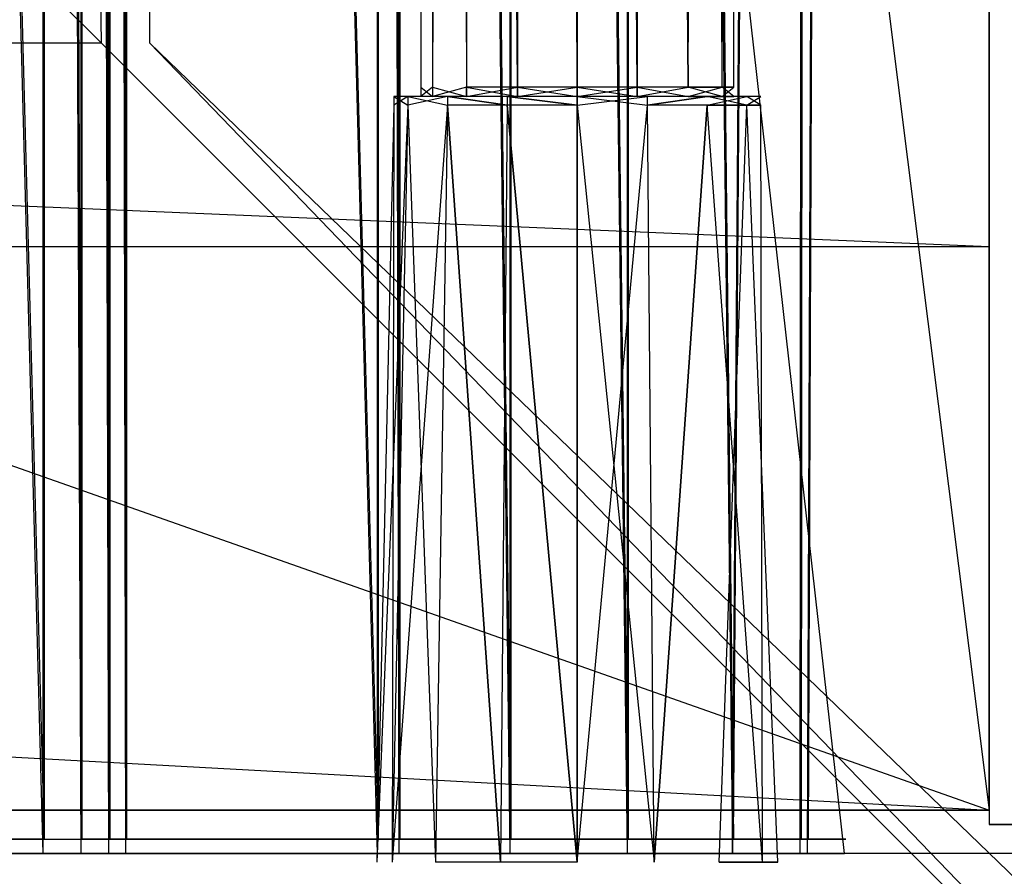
# Model space of a CAD drawing. Extents: x 0 to 1.2, y -0.5 to 0.
# Tile 33 of 41: x 1.1475 to 1.1815, y -0.4808 to -0.4511. Entities that reach past the tile are written whole.
import ezdxf

# ---------------------------------------------------------------- set-up
doc = ezdxf.new("R2010")
doc.units = 0
for name, color, linetype in [('L0_DRAWERBOX_LEGATO_REL_7_X_139', 7, 'CONTINUOUS'), ('L11_KORPUS_LEGATO_BO_X_11620__Y', 7, 'CONTINUOUS'), ('L13_KORPUS_LEGATO_3_N_B14900___', 7, 'CONTINUOUS'), ('L19_KORPUS_LEGATO_TV_X_4520__Y_', 7, 'CONTINUOUS'), ('L29_DRAWERBOX_LEGATO_NOR_5_X_36', 7, 'CONTINUOUS'), ('L2_DRAWERBOX_LEGATO_REL_5_X_365', 7, 'CONTINUOUS'), ('L35_FRONT_LEGATO_S2S2_X_1400__Y', 7, 'CONTINUOUS'), ('L36_PLATTE_LEGATO_N_B14900__0__', 7, 'CONTINUOUS'), ('L8_FRONT_LEGATO_S2S2_X_3400__Y_', 7, 'CONTINUOUS'), ('L9_KORPUS_LEGATO_SE_X_190__Y_47', 7, 'CONTINUOUS')]:
    doc.layers.add(name, color=color, linetype=linetype)

msp = doc.modelspace()

# ---------------------------------------------------------------- linework, layer by layer
at = {"layer": 'L0_DRAWERBOX_LEGATO_REL_7_X_139', "color": 8}
for points, invisible_edges in [([(1.161331, -0.453487, 0.1666), (1.161743, -0.143525, 0.164526), (1.161743, -0.453487, 0.164526), (1.161331, -0.453487, 0.1666)], 13), ([(1.161743, -0.143525, 0.164526), (1.161331, -0.453487, 0.1666), (1.161331, -0.143525, 0.1666), (1.161743, -0.143525, 0.164526)], 14), ([(1.161743, -0.453487, 0.168674), (1.161331, -0.143525, 0.1666), (1.161331, -0.453487, 0.1666), (1.161743, -0.453487, 0.168674)], 13), ([(1.161331, -0.143525, 0.1666), (1.161743, -0.453487, 0.168674), (1.161743, -0.143525, 0.168674), (1.161331, -0.143525, 0.1666)], 14), ([(1.161743, -0.453487, 0.164526), (1.162918, -0.143525, 0.162768), (1.162918, -0.453487, 0.162768), (1.161743, -0.453487, 0.164526)], 13), ([(1.162918, -0.143525, 0.162768), (1.161743, -0.453487, 0.164526), (1.161743, -0.143525, 0.164526), (1.162918, -0.143525, 0.162768)], 14), ([(1.162918, -0.453487, 0.170432), (1.161743, -0.143525, 0.168674), (1.161743, -0.453487, 0.168674), (1.162918, -0.453487, 0.170432)], 13), ([(1.161743, -0.143525, 0.168674), (1.162918, -0.453487, 0.170432), (1.162918, -0.143525, 0.170432), (1.161743, -0.143525, 0.168674)], 14), ([(1.162918, -0.143525, 0.162768), (1.164676, -0.453487, 0.161593), (1.162918, -0.453487, 0.162768), (1.162918, -0.143525, 0.162768)], 13), ([(1.164676, -0.453487, 0.161593), (1.162918, -0.143525, 0.162768), (1.164676, -0.143525, 0.161593), (1.164676, -0.453487, 0.161593)], 14), ([(1.164676, -0.453487, 0.171607), (1.162918, -0.143525, 0.170432), (1.162918, -0.453487, 0.170432), (1.164676, -0.453487, 0.171607)], 13), ([(1.162918, -0.143525, 0.170432), (1.164676, -0.453487, 0.171607), (1.164676, -0.143525, 0.171607), (1.162918, -0.143525, 0.170432)], 14), ([(1.164676, -0.143525, 0.161593), (1.16675, -0.453487, 0.161181), (1.164676, -0.453487, 0.161593), (1.164676, -0.143525, 0.161593)], 13), ([(1.16675, -0.453487, 0.161181), (1.164676, -0.143525, 0.161593), (1.16675, -0.143525, 0.161181), (1.16675, -0.453487, 0.161181)], 14), ([(1.16675, -0.453487, 0.172019), (1.164676, -0.143525, 0.171607), (1.164676, -0.453487, 0.171607), (1.16675, -0.453487, 0.172019)], 13), ([(1.164676, -0.143525, 0.171607), (1.16675, -0.453487, 0.172019), (1.16675, -0.143525, 0.172019), (1.164676, -0.143525, 0.171607)], 14), ([(1.168824, -0.453487, 0.171607), (1.16675, -0.143525, 0.172019), (1.16675, -0.453487, 0.172019), (1.168824, -0.453487, 0.171607)], 13), ([(1.16675, -0.143525, 0.172019), (1.168824, -0.453487, 0.171607), (1.168824, -0.143525, 0.171607), (1.16675, -0.143525, 0.172019)], 14), ([(1.16675, -0.143525, 0.161181), (1.168824, -0.453487, 0.161593), (1.16675, -0.453487, 0.161181), (1.16675, -0.143525, 0.161181)], 13), ([(1.168824, -0.453487, 0.161593), (1.16675, -0.143525, 0.161181), (1.168824, -0.143525, 0.161593), (1.168824, -0.453487, 0.161593)], 14), ([(1.170582, -0.453487, 0.170432), (1.168824, -0.143525, 0.171607), (1.168824, -0.453487, 0.171607), (1.170582, -0.453487, 0.170432)], 13), ([(1.168824, -0.143525, 0.171607), (1.170582, -0.453487, 0.170432), (1.170582, -0.143525, 0.170432), (1.168824, -0.143525, 0.171607)], 14), ([(1.168824, -0.143525, 0.161593), (1.170582, -0.453487, 0.162768), (1.168824, -0.453487, 0.161593), (1.168824, -0.143525, 0.161593)], 13), ([(1.170582, -0.453487, 0.162768), (1.168824, -0.143525, 0.161593), (1.170582, -0.143525, 0.162768), (1.170582, -0.453487, 0.162768)], 14), ([(1.171757, -0.143525, 0.168674), (1.170582, -0.453487, 0.170432), (1.171757, -0.453487, 0.168674), (1.171757, -0.143525, 0.168674)], 13), ([(1.170582, -0.453487, 0.170432), (1.171757, -0.143525, 0.168674), (1.170582, -0.143525, 0.170432), (1.170582, -0.453487, 0.170432)], 14), ([(1.170582, -0.143525, 0.162768), (1.171757, -0.453487, 0.164526), (1.170582, -0.453487, 0.162768), (1.170582, -0.143525, 0.162768)], 13), ([(1.171757, -0.453487, 0.164526), (1.170582, -0.143525, 0.162768), (1.171757, -0.143525, 0.164526), (1.171757, -0.453487, 0.164526)], 14), ([(1.172169, -0.143525, 0.1666), (1.171757, -0.453487, 0.168674), (1.172169, -0.453487, 0.1666), (1.172169, -0.143525, 0.1666)], 13), ([(1.171757, -0.453487, 0.168674), (1.172169, -0.143525, 0.1666), (1.171757, -0.143525, 0.168674), (1.171757, -0.453487, 0.168674)], 14), ([(1.171757, -0.143525, 0.164526), (1.172169, -0.453487, 0.1666), (1.171757, -0.453487, 0.164526), (1.171757, -0.143525, 0.164526)], 13), ([(1.172169, -0.453487, 0.1666), (1.171757, -0.143525, 0.164526), (1.172169, -0.143525, 0.1666), (1.172169, -0.453487, 0.1666)], 14), ([(1.161743, -0.4538, 0.168674), (1.161331, -0.453487, 0.1666), (1.161331, -0.4538, 0.1666), (1.161743, -0.4538, 0.168674)], 13), ([(1.161331, -0.453487, 0.1666), (1.161743, -0.4538, 0.168674), (1.161743, -0.453487, 0.168674), (1.161331, -0.453487, 0.1666)], 14), ([(1.161331, -0.4538, 0.1666), (1.161743, -0.453487, 0.164526), (1.161743, -0.4538, 0.164526), (1.161331, -0.4538, 0.1666)], 13), ([(1.161743, -0.453487, 0.164526), (1.161331, -0.4538, 0.1666), (1.161331, -0.453487, 0.1666), (1.161743, -0.453487, 0.164526)], 14), ([(1.162918, -0.4538, 0.170432), (1.161743, -0.453487, 0.168674), (1.161743, -0.4538, 0.168674), (1.162918, -0.4538, 0.170432)], 13), ([(1.161743, -0.453487, 0.168674), (1.162918, -0.4538, 0.170432), (1.162918, -0.453487, 0.170432), (1.161743, -0.453487, 0.168674)], 14), ([(1.161743, -0.4538, 0.164526), (1.162918, -0.453487, 0.162768), (1.162918, -0.4538, 0.162768), (1.161743, -0.4538, 0.164526)], 13), ([(1.162918, -0.453487, 0.162768), (1.161743, -0.4538, 0.164526), (1.161743, -0.453487, 0.164526), (1.162918, -0.453487, 0.162768)], 14), ([(1.164676, -0.4538, 0.171607), (1.162918, -0.453487, 0.170432), (1.162918, -0.4538, 0.170432), (1.164676, -0.4538, 0.171607)], 13), ([(1.162918, -0.453487, 0.170432), (1.164676, -0.4538, 0.171607), (1.164676, -0.453487, 0.171607), (1.162918, -0.453487, 0.170432)], 14), ([(1.164676, -0.453487, 0.161593), (1.162918, -0.4538, 0.162768), (1.162918, -0.453487, 0.162768), (1.164676, -0.453487, 0.161593)], 13), ([(1.162918, -0.4538, 0.162768), (1.164676, -0.453487, 0.161593), (1.164676, -0.4538, 0.161593), (1.162918, -0.4538, 0.162768)], 14), ([(1.16675, -0.4538, 0.172019), (1.164676, -0.453487, 0.171607), (1.164676, -0.4538, 0.171607), (1.16675, -0.4538, 0.172019)], 13), ([(1.164676, -0.453487, 0.171607), (1.16675, -0.4538, 0.172019), (1.16675, -0.453487, 0.172019), (1.164676, -0.453487, 0.171607)], 14), ([(1.16675, -0.453487, 0.161181), (1.164676, -0.4538, 0.161593), (1.164676, -0.453487, 0.161593), (1.16675, -0.453487, 0.161181)], 13), ([(1.164676, -0.4538, 0.161593), (1.16675, -0.453487, 0.161181), (1.16675, -0.4538, 0.161181), (1.164676, -0.4538, 0.161593)], 14), ([(1.168824, -0.453487, 0.161593), (1.16675, -0.4538, 0.161181), (1.16675, -0.453487, 0.161181), (1.168824, -0.453487, 0.161593)], 13), ([(1.16675, -0.4538, 0.161181), (1.168824, -0.453487, 0.161593), (1.168824, -0.4538, 0.161593), (1.16675, -0.4538, 0.161181)], 14), ([(1.168824, -0.4538, 0.171607), (1.16675, -0.453487, 0.172019), (1.16675, -0.4538, 0.172019), (1.168824, -0.4538, 0.171607)], 13), ([(1.16675, -0.453487, 0.172019), (1.168824, -0.4538, 0.171607), (1.168824, -0.453487, 0.171607), (1.16675, -0.453487, 0.172019)], 14), ([(1.170582, -0.453487, 0.162768), (1.168824, -0.4538, 0.161593), (1.168824, -0.453487, 0.161593), (1.170582, -0.453487, 0.162768)], 13), ([(1.168824, -0.4538, 0.161593), (1.170582, -0.453487, 0.162768), (1.170582, -0.4538, 0.162768), (1.168824, -0.4538, 0.161593)], 14), ([(1.170582, -0.4538, 0.170432), (1.168824, -0.453487, 0.171607), (1.168824, -0.4538, 0.171607), (1.170582, -0.4538, 0.170432)], 13), ([(1.168824, -0.453487, 0.171607), (1.170582, -0.4538, 0.170432), (1.170582, -0.453487, 0.170432), (1.168824, -0.453487, 0.171607)], 14), ([(1.170582, -0.453487, 0.162768), (1.171757, -0.4538, 0.164526), (1.170582, -0.4538, 0.162768), (1.170582, -0.453487, 0.162768)], 13), ([(1.171757, -0.4538, 0.164526), (1.170582, -0.453487, 0.162768), (1.171757, -0.453487, 0.164526), (1.171757, -0.4538, 0.164526)], 14), ([(1.171757, -0.453487, 0.168674), (1.170582, -0.4538, 0.170432), (1.171757, -0.4538, 0.168674), (1.171757, -0.453487, 0.168674)], 13), ([(1.170582, -0.4538, 0.170432), (1.171757, -0.453487, 0.168674), (1.170582, -0.453487, 0.170432), (1.170582, -0.4538, 0.170432)], 14), ([(1.171757, -0.453487, 0.164526), (1.172169, -0.4538, 0.1666), (1.171757, -0.4538, 0.164526), (1.171757, -0.453487, 0.164526)], 13), ([(1.172169, -0.4538, 0.1666), (1.171757, -0.453487, 0.164526), (1.172169, -0.453487, 0.1666), (1.172169, -0.4538, 0.1666)], 14), ([(1.172169, -0.453487, 0.1666), (1.171757, -0.4538, 0.168674), (1.172169, -0.4538, 0.1666), (1.172169, -0.453487, 0.1666)], 13), ([(1.171757, -0.4538, 0.168674), (1.172169, -0.453487, 0.1666), (1.171757, -0.453487, 0.168674), (1.171757, -0.4538, 0.168674)], 14), ([(1.160396, -0.454106, 0.1666), (1.160886, -0.4538, 0.164171), (1.16088, -0.454106, 0.164169), (1.160396, -0.454106, 0.1666)], 13), ([(1.160886, -0.4538, 0.164171), (1.160396, -0.454106, 0.1666), (1.160403, -0.4538, 0.1666), (1.160886, -0.4538, 0.164171)], 14), ([(1.16088, -0.454106, 0.169031), (1.160403, -0.4538, 0.1666), (1.160396, -0.454106, 0.1666), (1.16088, -0.454106, 0.169031)], 13), ([(1.160403, -0.4538, 0.1666), (1.161743, -0.4538, 0.164526), (1.160886, -0.4538, 0.164171), (1.160403, -0.4538, 0.1666)], 13), ([(1.161743, -0.4538, 0.164526), (1.160403, -0.4538, 0.1666), (1.161331, -0.4538, 0.1666), (1.161743, -0.4538, 0.164526)], 14), ([(1.160403, -0.4538, 0.1666), (1.161743, -0.4538, 0.168674), (1.161331, -0.4538, 0.1666), (1.160403, -0.4538, 0.1666)], 13), ([(1.161743, -0.4538, 0.168674), (1.160403, -0.4538, 0.1666), (1.160886, -0.4538, 0.169029), (1.161743, -0.4538, 0.168674)], 14), ([(1.160403, -0.4538, 0.1666), (1.16088, -0.454106, 0.169031), (1.160886, -0.4538, 0.169029), (1.160403, -0.4538, 0.1666)], 14), ([(1.16088, -0.454106, 0.164169), (1.162262, -0.4538, 0.162112), (1.162257, -0.454106, 0.162107), (1.16088, -0.454106, 0.164169)], 13), ([(1.162262, -0.4538, 0.162112), (1.16088, -0.454106, 0.164169), (1.160886, -0.4538, 0.164171), (1.162262, -0.4538, 0.162112)], 14), ([(1.162257, -0.454106, 0.171093), (1.160886, -0.4538, 0.169029), (1.16088, -0.454106, 0.169031), (1.162257, -0.454106, 0.171093)], 13), ([(1.160886, -0.4538, 0.164171), (1.162918, -0.4538, 0.162768), (1.162262, -0.4538, 0.162112), (1.160886, -0.4538, 0.164171)], 13), ([(1.162918, -0.4538, 0.162768), (1.160886, -0.4538, 0.164171), (1.161743, -0.4538, 0.164526), (1.162918, -0.4538, 0.162768)], 14), ([(1.160886, -0.4538, 0.169029), (1.162918, -0.4538, 0.170432), (1.161743, -0.4538, 0.168674), (1.160886, -0.4538, 0.169029)], 13), ([(1.162918, -0.4538, 0.170432), (1.160886, -0.4538, 0.169029), (1.162262, -0.4538, 0.171088), (1.162918, -0.4538, 0.170432)], 14), ([(1.160886, -0.4538, 0.169029), (1.162257, -0.454106, 0.171093), (1.162262, -0.4538, 0.171088), (1.160886, -0.4538, 0.169029)], 14), ([(1.164318, -0.454106, 0.17247), (1.162262, -0.4538, 0.171088), (1.162257, -0.454106, 0.171093), (1.164318, -0.454106, 0.17247)], 13), ([(1.162262, -0.4538, 0.162112), (1.164318, -0.454106, 0.16073), (1.162257, -0.454106, 0.162107), (1.162262, -0.4538, 0.162112)], 13), ([(1.162262, -0.4538, 0.162112), (1.164676, -0.4538, 0.161593), (1.164321, -0.4538, 0.160736), (1.162262, -0.4538, 0.162112)], 13), ([(1.164676, -0.4538, 0.161593), (1.162262, -0.4538, 0.162112), (1.162918, -0.4538, 0.162768), (1.164676, -0.4538, 0.161593)], 14), ([(1.162262, -0.4538, 0.171088), (1.164676, -0.4538, 0.171607), (1.162918, -0.4538, 0.170432), (1.162262, -0.4538, 0.171088)], 13), ([(1.164676, -0.4538, 0.171607), (1.162262, -0.4538, 0.171088), (1.164321, -0.4538, 0.172464), (1.164676, -0.4538, 0.171607)], 14), ([(1.162262, -0.4538, 0.171088), (1.164318, -0.454106, 0.17247), (1.164321, -0.4538, 0.172464), (1.162262, -0.4538, 0.171088)], 14), ([(1.164318, -0.454106, 0.16073), (1.162262, -0.4538, 0.162112), (1.164321, -0.4538, 0.160736), (1.164318, -0.454106, 0.16073)], 14), ([(1.16675, -0.454106, 0.172953), (1.164321, -0.4538, 0.172464), (1.164318, -0.454106, 0.17247), (1.16675, -0.454106, 0.172953)], 13), ([(1.164321, -0.4538, 0.160736), (1.16675, -0.454106, 0.160247), (1.164318, -0.454106, 0.16073), (1.164321, -0.4538, 0.160736)], 13), ([(1.164321, -0.4538, 0.160736), (1.16675, -0.4538, 0.161181), (1.16675, -0.4538, 0.160253), (1.164321, -0.4538, 0.160736)], 13), ([(1.16675, -0.4538, 0.161181), (1.164321, -0.4538, 0.160736), (1.164676, -0.4538, 0.161593), (1.16675, -0.4538, 0.161181)], 14), ([(1.164321, -0.4538, 0.172464), (1.16675, -0.4538, 0.172019), (1.164676, -0.4538, 0.171607), (1.164321, -0.4538, 0.172464)], 13), ([(1.16675, -0.4538, 0.172019), (1.164321, -0.4538, 0.172464), (1.16675, -0.4538, 0.172947), (1.16675, -0.4538, 0.172019)], 14), ([(1.164321, -0.4538, 0.172464), (1.16675, -0.454106, 0.172953), (1.16675, -0.4538, 0.172947), (1.164321, -0.4538, 0.172464)], 14), ([(1.16675, -0.454106, 0.160247), (1.164321, -0.4538, 0.160736), (1.16675, -0.4538, 0.160253), (1.16675, -0.454106, 0.160247)], 14), ([(1.16675, -0.4538, 0.161181), (1.169179, -0.4538, 0.160736), (1.16675, -0.4538, 0.160253), (1.16675, -0.4538, 0.161181)], 13), ([(1.169179, -0.4538, 0.160736), (1.16675, -0.4538, 0.161181), (1.168824, -0.4538, 0.161593), (1.169179, -0.4538, 0.160736)], 14), ([(1.16675, -0.4538, 0.172019), (1.169179, -0.4538, 0.172464), (1.168824, -0.4538, 0.171607), (1.16675, -0.4538, 0.172019)], 13), ([(1.169179, -0.4538, 0.172464), (1.16675, -0.4538, 0.172019), (1.16675, -0.4538, 0.172947), (1.169179, -0.4538, 0.172464)], 14), ([(1.169181, -0.454106, 0.17247), (1.16675, -0.4538, 0.172947), (1.16675, -0.454106, 0.172953), (1.169181, -0.454106, 0.17247)], 13), ([(1.16675, -0.4538, 0.172947), (1.169181, -0.454106, 0.17247), (1.169179, -0.4538, 0.172464), (1.16675, -0.4538, 0.172947)], 14), ([(1.169179, -0.4538, 0.160736), (1.16675, -0.454106, 0.160247), (1.16675, -0.4538, 0.160253), (1.169179, -0.4538, 0.160736)], 13), ([(1.16675, -0.454106, 0.160247), (1.169179, -0.4538, 0.160736), (1.169181, -0.454106, 0.16073), (1.16675, -0.454106, 0.160247)], 14), ([(1.168824, -0.4538, 0.171607), (1.171238, -0.4538, 0.171088), (1.170582, -0.4538, 0.170432), (1.168824, -0.4538, 0.171607)], 13), ([(1.171238, -0.4538, 0.171088), (1.168824, -0.4538, 0.171607), (1.169179, -0.4538, 0.172464), (1.171238, -0.4538, 0.171088)], 14), ([(1.168824, -0.4538, 0.161593), (1.171238, -0.4538, 0.162112), (1.169179, -0.4538, 0.160736), (1.168824, -0.4538, 0.161593)], 13), ([(1.171238, -0.4538, 0.162112), (1.168824, -0.4538, 0.161593), (1.170582, -0.4538, 0.162768), (1.171238, -0.4538, 0.162112)], 14), ([(1.171238, -0.4538, 0.162112), (1.169181, -0.454106, 0.16073), (1.169179, -0.4538, 0.160736), (1.171238, -0.4538, 0.162112)], 13), ([(1.169181, -0.454106, 0.17247), (1.171238, -0.4538, 0.171088), (1.169179, -0.4538, 0.172464), (1.169181, -0.454106, 0.17247)], 13), ([(1.169181, -0.454106, 0.16073), (1.171238, -0.4538, 0.162112), (1.171242, -0.454106, 0.162107), (1.169181, -0.454106, 0.16073)], 14), ([(1.171238, -0.4538, 0.171088), (1.169181, -0.454106, 0.17247), (1.171242, -0.454106, 0.171093), (1.171238, -0.4538, 0.171088)], 14), ([(1.170582, -0.4538, 0.170432), (1.172613, -0.4538, 0.169029), (1.171757, -0.4538, 0.168674), (1.170582, -0.4538, 0.170432)], 13), ([(1.172613, -0.4538, 0.169029), (1.170582, -0.4538, 0.170432), (1.171238, -0.4538, 0.171088), (1.172613, -0.4538, 0.169029)], 14), ([(1.170582, -0.4538, 0.162768), (1.172613, -0.4538, 0.164171), (1.171238, -0.4538, 0.162112), (1.170582, -0.4538, 0.162768)], 13), ([(1.172613, -0.4538, 0.164171), (1.170582, -0.4538, 0.162768), (1.171757, -0.4538, 0.164526), (1.172613, -0.4538, 0.164171)], 14), ([(1.171238, -0.4538, 0.162112), (1.17262, -0.454106, 0.164169), (1.171242, -0.454106, 0.162107), (1.171238, -0.4538, 0.162112)], 13), ([(1.17262, -0.454106, 0.164169), (1.171238, -0.4538, 0.162112), (1.172613, -0.4538, 0.164171), (1.17262, -0.454106, 0.164169)], 14), ([(1.171242, -0.454106, 0.171093), (1.172613, -0.4538, 0.169029), (1.171238, -0.4538, 0.171088), (1.171242, -0.454106, 0.171093)], 14), ([(1.172613, -0.4538, 0.169029), (1.171242, -0.454106, 0.171093), (1.17262, -0.454106, 0.169031), (1.172613, -0.4538, 0.169029)], 13), ([(1.171757, -0.4538, 0.164526), (1.173096, -0.4538, 0.1666), (1.172613, -0.4538, 0.164171), (1.171757, -0.4538, 0.164526)], 13), ([(1.173096, -0.4538, 0.1666), (1.171757, -0.4538, 0.164526), (1.172169, -0.4538, 0.1666), (1.173096, -0.4538, 0.1666)], 14), ([(1.171757, -0.4538, 0.168674), (1.173096, -0.4538, 0.1666), (1.172169, -0.4538, 0.1666), (1.171757, -0.4538, 0.168674)], 13), ([(1.173096, -0.4538, 0.1666), (1.171757, -0.4538, 0.168674), (1.172613, -0.4538, 0.169029), (1.173096, -0.4538, 0.1666)], 14), ([(1.172613, -0.4538, 0.164171), (1.173103, -0.454106, 0.1666), (1.17262, -0.454106, 0.164169), (1.172613, -0.4538, 0.164171)], 13), ([(1.173103, -0.454106, 0.1666), (1.172613, -0.4538, 0.164171), (1.173096, -0.4538, 0.1666), (1.173103, -0.454106, 0.1666)], 14), ([(1.17262, -0.454106, 0.169031), (1.173096, -0.4538, 0.1666), (1.172613, -0.4538, 0.169029), (1.17262, -0.454106, 0.169031)], 14), ([(1.173096, -0.4538, 0.1666), (1.17262, -0.454106, 0.169031), (1.173103, -0.454106, 0.1666), (1.173096, -0.4538, 0.1666)], 13), ([(1.16034, -0.4803, 0.169255), (1.160396, -0.454106, 0.1666), (1.159812, -0.4803, 0.1666), (1.16034, -0.4803, 0.169255)], 13), ([(1.159812, -0.4803, 0.1666), (1.16088, -0.454106, 0.164169), (1.16034, -0.4803, 0.163945), (1.159812, -0.4803, 0.1666)], 13), ([(1.16088, -0.454106, 0.164169), (1.159812, -0.4803, 0.1666), (1.160396, -0.454106, 0.1666), (1.16088, -0.454106, 0.164169)], 14), ([(1.161844, -0.4803, 0.171505), (1.16088, -0.454106, 0.169031), (1.16034, -0.4803, 0.169255), (1.161844, -0.4803, 0.171505)], 13), ([(1.160396, -0.454106, 0.1666), (1.16034, -0.4803, 0.169255), (1.16088, -0.454106, 0.169031), (1.160396, -0.454106, 0.1666)], 14), ([(1.16034, -0.4803, 0.163945), (1.162257, -0.454106, 0.162107), (1.161844, -0.4803, 0.161695), (1.16034, -0.4803, 0.163945)], 13), ([(1.162257, -0.454106, 0.162107), (1.16034, -0.4803, 0.163945), (1.16088, -0.454106, 0.164169), (1.162257, -0.454106, 0.162107)], 14), ([(1.16088, -0.454106, 0.169031), (1.161844, -0.4803, 0.171505), (1.162257, -0.454106, 0.171093), (1.16088, -0.454106, 0.169031)], 14), ([(1.162257, -0.454106, 0.162107), (1.164095, -0.4803, 0.160191), (1.161844, -0.4803, 0.161695), (1.162257, -0.454106, 0.162107)], 13), ([(1.164095, -0.4803, 0.173009), (1.162257, -0.454106, 0.171093), (1.161844, -0.4803, 0.171505), (1.164095, -0.4803, 0.173009)], 13), ([(1.164095, -0.4803, 0.160191), (1.162257, -0.454106, 0.162107), (1.164318, -0.454106, 0.16073), (1.164095, -0.4803, 0.160191)], 14), ([(1.162257, -0.454106, 0.171093), (1.164095, -0.4803, 0.173009), (1.164318, -0.454106, 0.17247), (1.162257, -0.454106, 0.171093)], 14), ([(1.164318, -0.454106, 0.16073), (1.16675, -0.4803, 0.159663), (1.164095, -0.4803, 0.160191), (1.164318, -0.454106, 0.16073)], 13), ([(1.16675, -0.4803, 0.173537), (1.164318, -0.454106, 0.17247), (1.164095, -0.4803, 0.173009), (1.16675, -0.4803, 0.173537)], 13), ([(1.16675, -0.4803, 0.159663), (1.164318, -0.454106, 0.16073), (1.16675, -0.454106, 0.160247), (1.16675, -0.4803, 0.159663)], 14), ([(1.164318, -0.454106, 0.17247), (1.16675, -0.4803, 0.173537), (1.16675, -0.454106, 0.172953), (1.164318, -0.454106, 0.17247)], 14), ([(1.169181, -0.454106, 0.16073), (1.16675, -0.4803, 0.159663), (1.16675, -0.454106, 0.160247), (1.169181, -0.454106, 0.16073)], 13), ([(1.16675, -0.4803, 0.159663), (1.169181, -0.454106, 0.16073), (1.169405, -0.4803, 0.160191), (1.16675, -0.4803, 0.159663)], 14), ([(1.169405, -0.4803, 0.173009), (1.16675, -0.454106, 0.172953), (1.16675, -0.4803, 0.173537), (1.169405, -0.4803, 0.173009)], 13), ([(1.16675, -0.454106, 0.172953), (1.169405, -0.4803, 0.173009), (1.169181, -0.454106, 0.17247), (1.16675, -0.454106, 0.172953)], 14), ([(1.169405, -0.4803, 0.173009), (1.171242, -0.454106, 0.171093), (1.169181, -0.454106, 0.17247), (1.169405, -0.4803, 0.173009)], 13), ([(1.171242, -0.454106, 0.162107), (1.169405, -0.4803, 0.160191), (1.169181, -0.454106, 0.16073), (1.171242, -0.454106, 0.162107)], 13), ([(1.171242, -0.454106, 0.171093), (1.169405, -0.4803, 0.173009), (1.171655, -0.4803, 0.171505), (1.171242, -0.454106, 0.171093)], 14), ([(1.169405, -0.4803, 0.160191), (1.171242, -0.454106, 0.162107), (1.171655, -0.4803, 0.161695), (1.169405, -0.4803, 0.160191)], 14), ([(1.171655, -0.4803, 0.171505), (1.17262, -0.454106, 0.169031), (1.171242, -0.454106, 0.171093), (1.171655, -0.4803, 0.171505)], 14), ([(1.171242, -0.454106, 0.162107), (1.173159, -0.4803, 0.163945), (1.171655, -0.4803, 0.161695), (1.171242, -0.454106, 0.162107)], 13), ([(1.173159, -0.4803, 0.163945), (1.171242, -0.454106, 0.162107), (1.17262, -0.454106, 0.164169), (1.173159, -0.4803, 0.163945)], 14), ([(1.17262, -0.454106, 0.169031), (1.171655, -0.4803, 0.171505), (1.173159, -0.4803, 0.169255), (1.17262, -0.454106, 0.169031)], 13), ([(1.173159, -0.4803, 0.169255), (1.173103, -0.454106, 0.1666), (1.17262, -0.454106, 0.169031), (1.173159, -0.4803, 0.169255)], 14), ([(1.17262, -0.454106, 0.164169), (1.173687, -0.4803, 0.1666), (1.173159, -0.4803, 0.163945), (1.17262, -0.454106, 0.164169)], 13), ([(1.173687, -0.4803, 0.1666), (1.17262, -0.454106, 0.164169), (1.173103, -0.454106, 0.1666), (1.173687, -0.4803, 0.1666)], 14), ([(1.173103, -0.454106, 0.1666), (1.173159, -0.4803, 0.169255), (1.173687, -0.4803, 0.1666), (1.173103, -0.454106, 0.1666)], 13)]:
    msp.add_3dface(points, dxfattribs=dict(at, invisible_edges=invisible_edges))
at = {"layer": 'L11_KORPUS_LEGATO_BO_X_11620__Y', "color": 8}
for points, invisible_edges in [([(1.181, -0.4785, 0.02), (0.019, -0.069, 0.02), (0.019, -0.4785, 0.02), (1.181, -0.4785, 0.02)], 13), ([(0.019, -0.069, 0.02), (1.181, -0.4785, 0.02), (1.181, -0.069, 0.02), (0.019, -0.069, 0.02)], 14), ([(1.181, -0.069, 0.001), (0.019, -0.4785, 0.001), (0.019, -0.069, 0.001), (1.181, -0.069, 0.001)], 13), ([(0.019, -0.4785, 0.001), (1.181, -0.069, 0.001), (1.181, -0.4785, 0.001), (0.019, -0.4785, 0.001)], 14), ([(1.181, -0.069, 0.001), (1.181, -0.4785, 0.02), (1.181, -0.4785, 0.001), (1.181, -0.069, 0.001)], 13), ([(1.181, -0.4785, 0.02), (1.181, -0.069, 0.001), (1.181, -0.069, 0.02), (1.181, -0.4785, 0.02)], 14), ([(1.181, -0.4785, 0.001), (0.019, -0.4785, 0.02), (0.019, -0.4785, 0.001), (1.181, -0.4785, 0.001)], 13), ([(0.019, -0.4785, 0.02), (1.181, -0.4785, 0.001), (1.181, -0.4785, 0.02), (0.019, -0.4785, 0.02)], 14)]:
    msp.add_3dface(points, dxfattribs=dict(at, invisible_edges=invisible_edges))
at = {"layer": 'L13_KORPUS_LEGATO_3_N_B14900___', "color": 8}
for points, invisible_edges in [([(1.181, -0.4785, 0.483), (1.121, -0.4185, 0.483), (1.181, 0, 0.483), (1.181, -0.4785, 0.483)], 15), ([(1.181, -0.4785, 0.502), (1.121, 0, 0.502), (1.121, -0.4185, 0.502), (1.181, -0.4785, 0.502)], 13), ([(1.121, 0, 0.502), (1.181, -0.4785, 0.502), (1.181, 0, 0.502), (1.121, 0, 0.502)], 14), ([(1.181, 0, 0.483), (1.181, -0.4785, 0.502), (1.181, -0.4785, 0.483), (1.181, 0, 0.483)], 13), ([(1.181, -0.4785, 0.502), (1.181, 0, 0.483), (1.181, 0, 0.502), (1.181, -0.4785, 0.502)], 14), ([(0.019, -0.4785, 0.483), (0.079, -0.4185, 0.483), (1.181, -0.4785, 0.483), (0.019, -0.4785, 0.483)], 10), ([(1.181, -0.4785, 0.502), (0.079, -0.4185, 0.502), (0.019, -0.4785, 0.502), (1.181, -0.4785, 0.502)], 13), ([(1.181, -0.4785, 0.483), (0.079, -0.4185, 0.483), (1.121, -0.4185, 0.483), (1.181, -0.4785, 0.483)], 15), ([(0.079, -0.4185, 0.502), (1.181, -0.4785, 0.502), (1.121, -0.4185, 0.502), (0.079, -0.4185, 0.502)], 14), ([(1.181, -0.4785, 0.483), (0.019, -0.4785, 0.502), (0.019, -0.4785, 0.483), (1.181, -0.4785, 0.483)], 13), ([(0.019, -0.4785, 0.502), (1.181, -0.4785, 0.483), (1.181, -0.4785, 0.502), (0.019, -0.4785, 0.502)], 14)]:
    msp.add_3dface(points, dxfattribs=dict(at, invisible_edges=invisible_edges))
at = {"layer": 'L19_KORPUS_LEGATO_TV_X_4520__Y_', "color": 8}
for points, invisible_edges in [([(1.181, -0.44, 0.3), (0.729, -0.459, 0.3), (0.729, -0.44, 0.3), (1.181, -0.44, 0.3)], 13), ([(0.729, -0.459, 0.3), (1.181, -0.44, 0.3), (1.181, -0.459, 0.3), (0.729, -0.459, 0.3)], 14), ([(1.181, -0.459, 0.37), (0.729, -0.44, 0.37), (0.729, -0.459, 0.37), (1.181, -0.459, 0.37)], 13), ([(0.729, -0.44, 0.37), (1.181, -0.459, 0.37), (1.181, -0.44, 0.37), (0.729, -0.44, 0.37)], 14), ([(1.181, -0.44, 0.3), (1.181, -0.459, 0.37), (1.181, -0.459, 0.3), (1.181, -0.44, 0.3)], 13), ([(1.181, -0.459, 0.37), (1.181, -0.44, 0.3), (1.181, -0.44, 0.37), (1.181, -0.459, 0.37)], 14), ([(1.181, -0.459, 0.3), (0.729, -0.459, 0.37), (0.729, -0.459, 0.3), (1.181, -0.459, 0.3)], 13), ([(0.729, -0.459, 0.37), (1.181, -0.459, 0.3), (1.181, -0.459, 0.37), (0.729, -0.459, 0.37)], 14)]:
    msp.add_3dface(points, dxfattribs=dict(at, invisible_edges=invisible_edges))
at = {"layer": 'L29_DRAWERBOX_LEGATO_NOR_5_X_36', "color": 8}
for points, invisible_edges in [([(1.176039, -0.1555, 0.382), (1.139554, -0.4795, 0.382), (1.139554, -0.1555, 0.382), (1.176039, -0.1555, 0.382)], 13), ([(1.139554, -0.4795, 0.382), (1.176039, -0.1555, 0.382), (1.176039, -0.4795, 0.382), (1.139554, -0.4795, 0.382)], 14), ([(1.148298, -0.4795, 0.405052), (1.139554, -0.1555, 0.398743), (1.139554, -0.4795, 0.398743), (1.148298, -0.4795, 0.405052)], 13), ([(1.139554, -0.1555, 0.398743), (1.148298, -0.4795, 0.405052), (1.148298, -0.1555, 0.405052), (1.139554, -0.1555, 0.398743)], 14), ([(1.149607, -0.4795, 0.406719), (1.148298, -0.1555, 0.405052), (1.148298, -0.4795, 0.405052), (1.149607, -0.4795, 0.406719)], 13), ([(1.148298, -0.1555, 0.405052), (1.149607, -0.4795, 0.406719), (1.149607, -0.1555, 0.406719), (1.148298, -0.1555, 0.405052)], 14), ([(1.150569, -0.4795, 0.408607), (1.149607, -0.1555, 0.406719), (1.149607, -0.4795, 0.406719), (1.150569, -0.4795, 0.408607)], 13), ([(1.149607, -0.1555, 0.406719), (1.150569, -0.4795, 0.408607), (1.150569, -0.1555, 0.408607), (1.149607, -0.1555, 0.406719)], 14), ([(1.15115, -0.4795, 0.410646), (1.150569, -0.1555, 0.408607), (1.150569, -0.4795, 0.408607), (1.15115, -0.4795, 0.410646)], 13), ([(1.150569, -0.1555, 0.408607), (1.15115, -0.4795, 0.410646), (1.15115, -0.1555, 0.410646), (1.150569, -0.1555, 0.408607)], 14), ([(1.159859, -0.4795, 0.463598), (1.15115, -0.1555, 0.410646), (1.15115, -0.4795, 0.410646), (1.159859, -0.4795, 0.463598)], 13), ([(1.15115, -0.1555, 0.410646), (1.159859, -0.4795, 0.463598), (1.159859, -0.1555, 0.463598), (1.15115, -0.1555, 0.410646)], 14), ([(1.160611, -0.4795, 0.464666), (1.159859, -0.1555, 0.463598), (1.159859, -0.4795, 0.463598), (1.160611, -0.4795, 0.464666)], 13), ([(1.159859, -0.1555, 0.463598), (1.160611, -0.4795, 0.464666), (1.160611, -0.1555, 0.464666), (1.159859, -0.1555, 0.463598)], 14), ([(1.16445, -0.4795, 0.465998), (1.160611, -0.1555, 0.464666), (1.160611, -0.4795, 0.464666), (1.16445, -0.4795, 0.465998)], 13), ([(1.160611, -0.1555, 0.464666), (1.16445, -0.4795, 0.465998), (1.16445, -0.1555, 0.465998), (1.160611, -0.1555, 0.464666)], 14), ([(1.168513, -0.4795, 0.465948), (1.16445, -0.1555, 0.465998), (1.16445, -0.4795, 0.465998), (1.168513, -0.4795, 0.465948)], 13), ([(1.16445, -0.1555, 0.465998), (1.168513, -0.4795, 0.465948), (1.168513, -0.1555, 0.465948), (1.16445, -0.1555, 0.465998)], 14), ([(1.172159, -0.4795, 0.464232), (1.168513, -0.1555, 0.465948), (1.168513, -0.4795, 0.465948), (1.172159, -0.4795, 0.464232)], 13), ([(1.168513, -0.1555, 0.465948), (1.172159, -0.4795, 0.464232), (1.172159, -0.1555, 0.464232), (1.168513, -0.1555, 0.465948)], 14), ([(1.174506, -0.1555, 0.460955), (1.172159, -0.4795, 0.464232), (1.174506, -0.4795, 0.460955), (1.174506, -0.1555, 0.460955)], 13), ([(1.172159, -0.4795, 0.464232), (1.174506, -0.1555, 0.460955), (1.172159, -0.1555, 0.464232), (1.172159, -0.4795, 0.464232)], 14), ([(1.174753, -0.1555, 0.45758), (1.174506, -0.4795, 0.460955), (1.174753, -0.4795, 0.45758), (1.174753, -0.1555, 0.45758)], 13), ([(1.174506, -0.4795, 0.460955), (1.174753, -0.1555, 0.45758), (1.174506, -0.1555, 0.460955), (1.174506, -0.4795, 0.460955)], 14), ([(1.176039, -0.1555, 0.382), (1.174753, -0.4795, 0.45758), (1.176039, -0.4795, 0.382), (1.176039, -0.1555, 0.382)], 13), ([(1.174753, -0.4795, 0.45758), (1.176039, -0.1555, 0.382), (1.174753, -0.1555, 0.45758), (1.174753, -0.4795, 0.45758)], 14), ([(1.176039, -0.4795, 0.382), (1.139554, -0.4795, 0.398743), (1.139554, -0.4795, 0.382), (1.176039, -0.4795, 0.382)], 13), ([(1.139554, -0.4795, 0.398743), (1.176039, -0.4795, 0.382), (1.148298, -0.4795, 0.405052), (1.139554, -0.4795, 0.398743)], 10), ([(1.148298, -0.4795, 0.405052), (1.176039, -0.4795, 0.382), (1.149607, -0.4795, 0.406719), (1.148298, -0.4795, 0.405052)], 13), ([(1.149607, -0.4795, 0.406719), (1.176039, -0.4795, 0.382), (1.150569, -0.4795, 0.408607), (1.149607, -0.4795, 0.406719)], 10), ([(1.150569, -0.4795, 0.408607), (1.176039, -0.4795, 0.382), (1.174753, -0.4795, 0.45758), (1.150569, -0.4795, 0.408607)], 13), ([(1.150569, -0.4795, 0.408607), (1.174753, -0.4795, 0.45758), (1.15115, -0.4795, 0.410646), (1.150569, -0.4795, 0.408607)], 10), ([(1.15115, -0.4795, 0.410646), (1.174753, -0.4795, 0.45758), (1.159859, -0.4795, 0.463598), (1.15115, -0.4795, 0.410646)], 13), ([(1.159859, -0.4795, 0.463598), (1.174753, -0.4795, 0.45758), (1.174506, -0.4795, 0.460955), (1.159859, -0.4795, 0.463598)], 10), ([(1.159859, -0.4795, 0.463598), (1.174506, -0.4795, 0.460955), (1.172159, -0.4795, 0.464232), (1.159859, -0.4795, 0.463598)], 15), ([(1.159859, -0.4795, 0.463598), (1.172159, -0.4795, 0.464232), (1.160611, -0.4795, 0.464666), (1.159859, -0.4795, 0.463598)], 15), ([(1.160611, -0.4795, 0.464666), (1.172159, -0.4795, 0.464232), (1.168513, -0.4795, 0.465948), (1.160611, -0.4795, 0.464666)], 15), ([(1.160611, -0.4795, 0.464666), (1.168513, -0.4795, 0.465948), (1.16445, -0.4795, 0.465998), (1.160611, -0.4795, 0.464666)], 15)]:
    msp.add_3dface(points, dxfattribs=dict(at, invisible_edges=invisible_edges))
at = {"layer": 'L2_DRAWERBOX_LEGATO_REL_5_X_365', "color": 8}
for points, invisible_edges in [([(1.139515, -0.156, 0.032), (1.176, -0.48, 0.032), (1.139515, -0.48, 0.032), (1.139515, -0.156, 0.032)], 13), ([(1.176, -0.48, 0.032), (1.139515, -0.156, 0.032), (1.176, -0.156, 0.032), (1.176, -0.48, 0.032)], 14), ([(1.148259, -0.48, 0.055052), (1.139515, -0.156, 0.048743), (1.139515, -0.48, 0.048743), (1.148259, -0.48, 0.055052)], 13), ([(1.139515, -0.156, 0.048743), (1.148259, -0.48, 0.055052), (1.148259, -0.156, 0.055052), (1.139515, -0.156, 0.048743)], 14), ([(1.149568, -0.48, 0.056719), (1.148259, -0.156, 0.055052), (1.148259, -0.48, 0.055052), (1.149568, -0.48, 0.056719)], 13), ([(1.148259, -0.156, 0.055052), (1.149568, -0.48, 0.056719), (1.149568, -0.156, 0.056719), (1.148259, -0.156, 0.055052)], 14), ([(1.15053, -0.48, 0.058607), (1.149568, -0.156, 0.056719), (1.149568, -0.48, 0.056719), (1.15053, -0.48, 0.058607)], 13), ([(1.149568, -0.156, 0.056719), (1.15053, -0.48, 0.058607), (1.15053, -0.156, 0.058607), (1.149568, -0.156, 0.056719)], 14), ([(1.151111, -0.48, 0.060646), (1.15053, -0.156, 0.058607), (1.15053, -0.48, 0.058607), (1.151111, -0.48, 0.060646)], 13), ([(1.15053, -0.156, 0.058607), (1.151111, -0.48, 0.060646), (1.151111, -0.156, 0.060646), (1.15053, -0.156, 0.058607)], 14), ([(1.15982, -0.48, 0.113598), (1.151111, -0.156, 0.060646), (1.151111, -0.48, 0.060646), (1.15982, -0.48, 0.113598)], 13), ([(1.151111, -0.156, 0.060646), (1.15982, -0.48, 0.113598), (1.15982, -0.156, 0.113598), (1.151111, -0.156, 0.060646)], 14), ([(1.160572, -0.48, 0.114666), (1.15982, -0.156, 0.113598), (1.15982, -0.48, 0.113598), (1.160572, -0.48, 0.114666)], 13), ([(1.15982, -0.156, 0.113598), (1.160572, -0.48, 0.114666), (1.160572, -0.156, 0.114666), (1.15982, -0.156, 0.113598)], 14), ([(1.164411, -0.48, 0.115998), (1.160572, -0.156, 0.114666), (1.160572, -0.48, 0.114666), (1.164411, -0.48, 0.115998)], 13), ([(1.160572, -0.156, 0.114666), (1.164411, -0.48, 0.115998), (1.164411, -0.156, 0.115998), (1.160572, -0.156, 0.114666)], 14), ([(1.168474, -0.48, 0.115948), (1.164411, -0.156, 0.115998), (1.164411, -0.48, 0.115998), (1.168474, -0.48, 0.115948)], 13), ([(1.164411, -0.156, 0.115998), (1.168474, -0.48, 0.115948), (1.168474, -0.156, 0.115948), (1.164411, -0.156, 0.115998)], 14), ([(1.17212, -0.48, 0.114232), (1.168474, -0.156, 0.115948), (1.168474, -0.48, 0.115948), (1.17212, -0.48, 0.114232)], 13), ([(1.168474, -0.156, 0.115948), (1.17212, -0.48, 0.114232), (1.17212, -0.156, 0.114232), (1.168474, -0.156, 0.115948)], 14), ([(1.174467, -0.156, 0.110955), (1.17212, -0.48, 0.114232), (1.174467, -0.48, 0.110955), (1.174467, -0.156, 0.110955)], 13), ([(1.17212, -0.48, 0.114232), (1.174467, -0.156, 0.110955), (1.17212, -0.156, 0.114232), (1.17212, -0.48, 0.114232)], 14), ([(1.174714, -0.156, 0.10758), (1.174467, -0.48, 0.110955), (1.174714, -0.48, 0.10758), (1.174714, -0.156, 0.10758)], 13), ([(1.174467, -0.48, 0.110955), (1.174714, -0.156, 0.10758), (1.174467, -0.156, 0.110955), (1.174467, -0.48, 0.110955)], 14), ([(1.176, -0.156, 0.032), (1.174714, -0.48, 0.10758), (1.176, -0.48, 0.032), (1.176, -0.156, 0.032)], 13), ([(1.174714, -0.48, 0.10758), (1.176, -0.156, 0.032), (1.174714, -0.156, 0.10758), (1.174714, -0.48, 0.10758)], 14), ([(1.176, -0.48, 0.032), (1.139515, -0.48, 0.048743), (1.139515, -0.48, 0.032), (1.176, -0.48, 0.032)], 13), ([(1.139515, -0.48, 0.048743), (1.176, -0.48, 0.032), (1.148259, -0.48, 0.055052), (1.139515, -0.48, 0.048743)], 10), ([(1.148259, -0.48, 0.055052), (1.176, -0.48, 0.032), (1.149568, -0.48, 0.056719), (1.148259, -0.48, 0.055052)], 13), ([(1.149568, -0.48, 0.056719), (1.176, -0.48, 0.032), (1.15053, -0.48, 0.058607), (1.149568, -0.48, 0.056719)], 10), ([(1.15053, -0.48, 0.058607), (1.176, -0.48, 0.032), (1.174714, -0.48, 0.10758), (1.15053, -0.48, 0.058607)], 13), ([(1.15053, -0.48, 0.058607), (1.174714, -0.48, 0.10758), (1.151111, -0.48, 0.060646), (1.15053, -0.48, 0.058607)], 10), ([(1.151111, -0.48, 0.060646), (1.174714, -0.48, 0.10758), (1.15982, -0.48, 0.113598), (1.151111, -0.48, 0.060646)], 13), ([(1.15982, -0.48, 0.113598), (1.174714, -0.48, 0.10758), (1.174467, -0.48, 0.110955), (1.15982, -0.48, 0.113598)], 10), ([(1.15982, -0.48, 0.113598), (1.174467, -0.48, 0.110955), (1.17212, -0.48, 0.114232), (1.15982, -0.48, 0.113598)], 15), ([(1.15982, -0.48, 0.113598), (1.17212, -0.48, 0.114232), (1.160572, -0.48, 0.114666), (1.15982, -0.48, 0.113598)], 15), ([(1.160572, -0.48, 0.114666), (1.17212, -0.48, 0.114232), (1.168474, -0.48, 0.115948), (1.160572, -0.48, 0.114666)], 15), ([(1.160572, -0.48, 0.114666), (1.168474, -0.48, 0.115948), (1.164411, -0.48, 0.115998), (1.160572, -0.48, 0.114666)], 15)]:
    msp.add_3dface(points, dxfattribs=dict(at, invisible_edges=invisible_edges))
at = {"layer": 'L35_FRONT_LEGATO_S2S2_X_1400__Y', "color": 8}
for points, invisible_edges in [([(1.196, -0.482, 0.51), (0.604, -0.48, 0.51), (0.604, -0.482, 0.51), (1.196, -0.482, 0.51)], 13), ([(0.604, -0.48, 0.51), (1.196, -0.482, 0.51), (1.196, -0.48, 0.51), (0.604, -0.48, 0.51)], 14), ([(0.604, -0.48, 0.37), (1.196, -0.482, 0.37), (0.604, -0.482, 0.37), (0.604, -0.48, 0.37)], 13), ([(1.196, -0.482, 0.37), (0.604, -0.48, 0.37), (1.196, -0.48, 0.37), (1.196, -0.482, 0.37)], 14), ([(0.604, -0.48, 0.372), (1.196, -0.48, 0.508), (1.196, -0.48, 0.372), (0.604, -0.48, 0.372)], 13), ([(1.196, -0.48, 0.508), (0.604, -0.48, 0.372), (0.604, -0.48, 0.508), (1.196, -0.48, 0.508)], 14), ([(0.604, -0.48, 0.508), (1.196, -0.48, 0.51), (1.196, -0.48, 0.508), (0.604, -0.48, 0.508)], 13), ([(1.196, -0.48, 0.51), (0.604, -0.48, 0.508), (0.604, -0.48, 0.51), (1.196, -0.48, 0.51)], 14), ([(0.604, -0.48, 0.37), (1.196, -0.48, 0.372), (1.196, -0.48, 0.37), (0.604, -0.48, 0.37)], 13), ([(1.196, -0.48, 0.372), (0.604, -0.48, 0.37), (0.604, -0.48, 0.372), (1.196, -0.48, 0.372)], 14)]:
    msp.add_3dface(points, dxfattribs=dict(at, invisible_edges=invisible_edges))
at = {"layer": 'L36_PLATTE_LEGATO_N_B14900__0__', "color": 8}
for points, invisible_edges in [([(1.198322, -0.498375, 0.55), (0.00192, -0.220523, 0.55), (0.00192, -0.498375, 0.55), (1.198322, -0.498375, 0.55)], 13), ([(0.00192, -0.220523, 0.55), (1.198322, -0.498375, 0.55), (0.56491, -0.305801, 0.55), (0.00192, -0.220523, 0.55)], 10), ([(0.690764, -0.23853, 0.55), (1.198322, -0.498375, 0.55), (0.692538, -0.220523, 0.55), (0.690764, -0.23853, 0.55)], 15), ([(0.692538, -0.220523, 0.55), (1.198322, -0.498375, 0.55), (1.198322, -0.220523, 0.55), (0.692538, -0.220523, 0.55)], 15), ([(1.151959, -0.450334, 0.513069), (1.198987, -0.220523, 0.542564), (1.198987, -0.497362, 0.542564), (1.151959, -0.450334, 0.513069)], 14), ([(0.685512, -0.255846, 0.55), (1.198322, -0.498375, 0.55), (0.690764, -0.23853, 0.55), (0.685512, -0.255846, 0.55)], 15), ([(0.676982, -0.271804, 0.55), (1.198322, -0.498375, 0.55), (0.685512, -0.255846, 0.55), (0.676982, -0.271804, 0.55)], 15), ([(0.665503, -0.285792, 0.55), (1.198322, -0.498375, 0.55), (0.676982, -0.271804, 0.55), (0.665503, -0.285792, 0.55)], 15), ([(0.651515, -0.297271, 0.55), (1.198322, -0.498375, 0.55), (0.665503, -0.285792, 0.55), (0.651515, -0.297271, 0.55)], 15), ([(0.635557, -0.305801, 0.55), (1.198322, -0.498375, 0.55), (0.651515, -0.297271, 0.55), (0.635557, -0.305801, 0.55)], 15), ([(0.56491, -0.305801, 0.55), (1.198322, -0.498375, 0.55), (0.582226, -0.311054, 0.55), (0.56491, -0.305801, 0.55)], 13), ([(0.618241, -0.311054, 0.55), (1.198322, -0.498375, 0.55), (0.635557, -0.305801, 0.55), (0.618241, -0.311054, 0.55)], 10), ([(0.582226, -0.311054, 0.55), (1.198322, -0.498375, 0.55), (0.600233, -0.312827, 0.55), (0.582226, -0.311054, 0.55)], 10), ([(0.600233, -0.312827, 0.55), (1.198322, -0.498375, 0.55), (0.618241, -0.311054, 0.55), (0.600233, -0.312827, 0.55)], 13), ([(0.051665, -0.450256, 0.512), (1.150281, -0.451959, 0.513069), (0.049961, -0.451959, 0.513069), (0.051665, -0.450256, 0.512)], 13), ([(1.150281, -0.451959, 0.513069), (0.051665, -0.450256, 0.512), (1.148577, -0.450256, 0.512), (1.150281, -0.451959, 0.513069)], 14), ([(1.150256, -0.450256, 0.512), (1.150281, -0.451959, 0.513069), (1.148577, -0.450256, 0.512), (1.150256, -0.450256, 0.512)], 13), ([(1.150281, -0.451959, 0.513069), (1.150256, -0.450256, 0.512), (1.151959, -0.451959, 0.513069), (1.150281, -0.451959, 0.513069)], 14), ([(1.150256, -0.450256, 0.512), (1.151959, -0.450334, 0.513069), (1.151959, -0.451959, 0.513069), (1.150256, -0.450256, 0.512)], 14), ([(1.198987, -0.497362, 0.542564), (1.151959, -0.451959, 0.513069), (1.151959, -0.450334, 0.513069), (1.198987, -0.497362, 0.542564)], 13), ([(0.049961, -0.451959, 0.513069), (1.197308, -0.498987, 0.542564), (0.002933, -0.498987, 0.542564), (0.049961, -0.451959, 0.513069)], 13), ([(1.197308, -0.498987, 0.542564), (0.049961, -0.451959, 0.513069), (1.150281, -0.451959, 0.513069), (1.197308, -0.498987, 0.542564)], 14), ([(1.151959, -0.451959, 0.513069), (1.197308, -0.498987, 0.542564), (1.150281, -0.451959, 0.513069), (1.151959, -0.451959, 0.513069)], 13), ([(1.197308, -0.498987, 0.542564), (1.151959, -0.451959, 0.513069), (1.198987, -0.498987, 0.542564), (1.197308, -0.498987, 0.542564)], 14), ([(1.151959, -0.451959, 0.513069), (1.198987, -0.497362, 0.542564), (1.198987, -0.498987, 0.542564), (1.151959, -0.451959, 0.513069)], 14)]:
    msp.add_3dface(points, dxfattribs=dict(at, invisible_edges=invisible_edges))
at = {"layer": 'L8_FRONT_LEGATO_S2S2_X_3400__Y_', "color": 8}
for points, invisible_edges in [([(1.196, -0.482, 0.34), (0.604, -0.48, 0.34), (0.604, -0.482, 0.34), (1.196, -0.482, 0.34)], 13), ([(0.604, -0.48, 0.34), (1.196, -0.482, 0.34), (1.196, -0.48, 0.34), (0.604, -0.48, 0.34)], 14), ([(0.604, -0.48), (1.196, -0.482), (0.604, -0.482), (0.604, -0.48)], 13), ([(1.196, -0.482), (0.604, -0.48), (1.196, -0.48), (1.196, -0.482)], 14), ([(0.604, -0.48, 0.002), (1.196, -0.48, 0.338), (1.196, -0.48, 0.002), (0.604, -0.48, 0.002)], 13), ([(1.196, -0.48, 0.338), (0.604, -0.48, 0.002), (0.604, -0.48, 0.338), (1.196, -0.48, 0.338)], 14), ([(0.604, -0.48, 0.338), (1.196, -0.48, 0.34), (1.196, -0.48, 0.338), (0.604, -0.48, 0.338)], 13), ([(1.196, -0.48, 0.34), (0.604, -0.48, 0.338), (0.604, -0.48, 0.34), (1.196, -0.48, 0.34)], 14), ([(0.604, -0.48), (1.196, -0.48, 0.002), (1.196, -0.48), (0.604, -0.48)], 13), ([(1.196, -0.48, 0.002), (0.604, -0.48), (0.604, -0.48, 0.002), (1.196, -0.48, 0.002)], 14)]:
    msp.add_3dface(points, dxfattribs=dict(at, invisible_edges=invisible_edges))
at = {"layer": 'L9_KORPUS_LEGATO_SE_X_190__Y_47', "color": 8}
for points, invisible_edges in [([(1.2, -0.479, 0.51), (1.181, 0, 0.51), (1.181, -0.479, 0.51), (1.2, -0.479, 0.51)], 13), ([(1.181, 0, 0.51), (1.2, -0.479, 0.51), (1.2, 0, 0.51), (1.181, 0, 0.51)], 14), ([(1.181, 0), (1.2, -0.479), (1.181, -0.479), (1.181, 0)], 13), ([(1.2, -0.479), (1.181, 0), (1.2, 0), (1.2, -0.479)], 14), ([(1.181, -0.479, 0.51), (1.181, 0), (1.181, -0.479), (1.181, -0.479, 0.51)], 13), ([(1.181, 0), (1.181, -0.479, 0.51), (1.181, 0, 0.51), (1.181, 0)], 14), ([(1.2, -0.479, 0.51), (1.181, -0.479), (1.2, -0.479), (1.2, -0.479, 0.51)], 13), ([(1.181, -0.479), (1.2, -0.479, 0.51), (1.181, -0.479, 0.51), (1.181, -0.479)], 14)]:
    msp.add_3dface(points, dxfattribs=dict(at, invisible_edges=invisible_edges))

doc.saveas('drawing.dxf')
